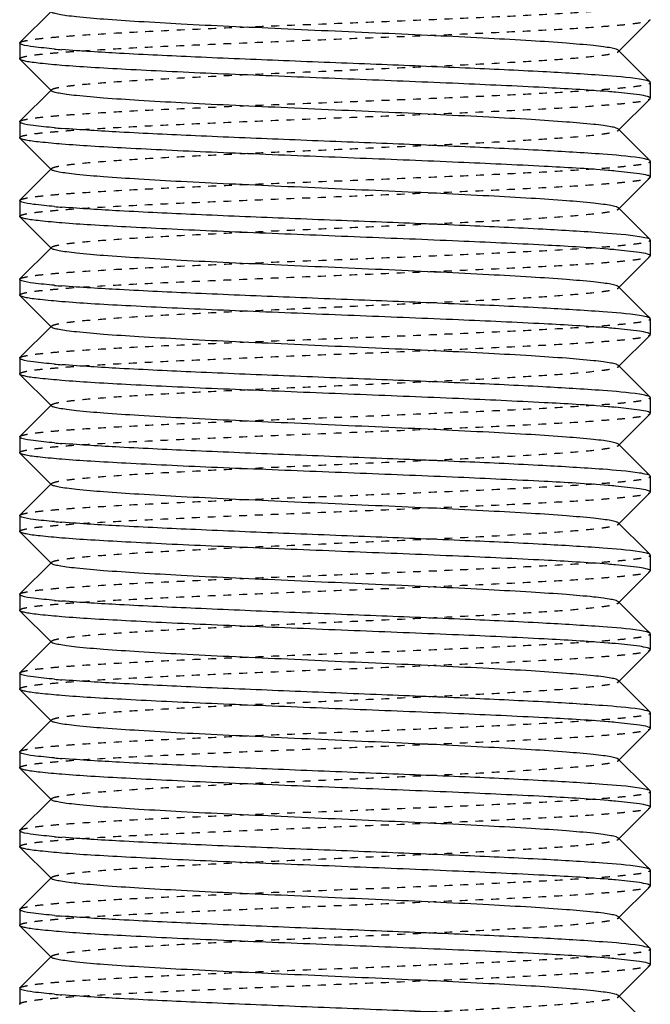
# Model space of a CAD drawing. Header units: millimetres. Extents: x -24622 to 2009, y -1603 to 2074.
# Tile 141 of 256: x 363 to 371, y 1071 to 1084. Entities that reach past the tile are written whole.
import ezdxf

# ---------------------------------------------------------------- set-up
doc = ezdxf.new("R2010")
doc.units = ezdxf.units.MM
doc.linetypes.add('HIDDEN', pattern=[0.2, 0.1, -0.1])
doc.layers.add('02___PRT_ALL_AXES', color=7, linetype='Continuous')
doc.layers.add('DEFAULT_2', color=8, linetype='HIDDEN')

msp = doc.modelspace()

# ---------------------------------------------------------------- linework, layer by layer
at = {"color": 7, "linetype": 'Continuous'}
for p, q in [((363.147, 1083.316), (363.547, 1083.716)), ((371.141, 1083.603), (370.74, 1083.202)), ((363.144, 1083.309), (363.144, 1083.109)), ((370.74, 1083.216), (371.082, 1082.874)), ((363.147, 1083.103), (363.144, 1083.109)), ((363.547, 1082.702), (363.147, 1083.103)), ((371.144, 1082.809), (371.141, 1082.816)), ((371.144, 1082.809), (371.144, 1082.609)), ((363.147, 1082.316), (363.547, 1082.716)), ((371.008, 1082.651), (370.704, 1082.685)), ((371.141, 1082.603), (370.74, 1082.202)), ((363.144, 1082.309), (363.144, 1082.109)), ((370.74, 1082.216), (371.082, 1081.874)), ((363.147, 1082.103), (363.144, 1082.109)), ((363.547, 1081.702), (363.147, 1082.103)), ((371.144, 1081.809), (371.141, 1081.816)), ((371.144, 1081.809), (371.144, 1081.609)), ((363.147, 1081.316), (363.547, 1081.716)), ((371.008, 1081.651), (370.704, 1081.685)), ((371.141, 1081.603), (370.74, 1081.202)), ((363.144, 1081.309), (363.144, 1081.109)), ((370.74, 1081.216), (371.082, 1080.874)), ((363.147, 1081.103), (363.144, 1081.109)), ((363.547, 1080.702), (363.147, 1081.103)), ((371.144, 1080.809), (371.141, 1080.816)), ((371.144, 1080.809), (371.144, 1080.609)), ((363.147, 1080.316), (363.547, 1080.716)), ((371.008, 1080.651), (370.704, 1080.685)), ((371.141, 1080.603), (370.74, 1080.202)), ((363.144, 1080.309), (363.144, 1080.109)), ((370.74, 1080.216), (371.082, 1079.874)), ((363.147, 1080.103), (363.144, 1080.109)), ((363.547, 1079.702), (363.147, 1080.103)), ((371.144, 1079.809), (371.141, 1079.816)), ((371.144, 1079.809), (371.144, 1079.609)), ((363.147, 1079.316), (363.547, 1079.716)), ((371.008, 1079.651), (370.704, 1079.685)), ((371.141, 1079.603), (370.74, 1079.202)), ((363.144, 1079.309), (363.144, 1079.109)), ((370.74, 1079.216), (371.082, 1078.874)), ((363.147, 1079.103), (363.144, 1079.109)), ((363.547, 1078.702), (363.147, 1079.103)), ((371.144, 1078.809), (371.141, 1078.816)), ((371.144, 1078.809), (371.144, 1078.609)), ((363.147, 1078.316), (363.547, 1078.716)), ((371.008, 1078.651), (370.704, 1078.685)), ((371.141, 1078.603), (370.74, 1078.202)), ((363.144, 1078.309), (363.144, 1078.109)), ((370.74, 1078.216), (371.082, 1077.874)), ((363.147, 1078.103), (363.144, 1078.109)), ((363.547, 1077.702), (363.147, 1078.103)), ((371.144, 1077.809), (371.141, 1077.816)), ((371.144, 1077.809), (371.144, 1077.609)), ((363.147, 1077.316), (363.547, 1077.716)), ((371.008, 1077.651), (370.704, 1077.685)), ((371.141, 1077.603), (370.74, 1077.202)), ((363.144, 1077.309), (363.144, 1077.109)), ((370.74, 1077.216), (371.082, 1076.874)), ((363.147, 1077.103), (363.144, 1077.109)), ((363.547, 1076.702), (363.147, 1077.103)), ((371.144, 1076.809), (371.141, 1076.816)), ((371.144, 1076.809), (371.144, 1076.609)), ((363.147, 1076.316), (363.547, 1076.716)), ((371.008, 1076.651), (370.704, 1076.685)), ((371.141, 1076.603), (370.74, 1076.202)), ((370.74, 1076.216), (371.082, 1075.874)), ((363.147, 1076.103), (363.144, 1076.109)), ((363.547, 1075.702), (363.147, 1076.103)), ((371.144, 1075.809), (371.141, 1075.816)), ((371.144, 1075.809), (371.144, 1075.609)), ((363.147, 1075.316), (363.547, 1075.716)), ((371.008, 1075.651), (370.704, 1075.685)), ((371.141, 1075.603), (370.74, 1075.202)), ((363.144, 1075.309), (363.144, 1075.109)), ((370.74, 1075.216), (371.082, 1074.874)), ((363.147, 1075.103), (363.144, 1075.109)), ((363.547, 1074.702), (363.147, 1075.103)), ((371.144, 1074.809), (371.141, 1074.816)), ((371.144, 1074.809), (371.144, 1074.609)), ((363.147, 1074.316), (363.547, 1074.716)), ((371.008, 1074.651), (370.704, 1074.685)), ((371.141, 1074.603), (370.74, 1074.202)), ((363.144, 1074.309), (363.144, 1074.109)), ((370.74, 1074.216), (371.082, 1073.874)), ((363.147, 1074.103), (363.144, 1074.109)), ((363.547, 1073.702), (363.147, 1074.103)), ((371.144, 1073.809), (371.141, 1073.816)), ((371.144, 1073.809), (371.144, 1073.609)), ((363.147, 1073.316), (363.547, 1073.716)), ((371.008, 1073.651), (370.704, 1073.685)), ((371.141, 1073.603), (370.74, 1073.202)), ((363.144, 1073.309), (363.144, 1073.109)), ((370.74, 1073.216), (371.082, 1072.874)), ((363.147, 1073.103), (363.144, 1073.109)), ((363.547, 1072.702), (363.147, 1073.103)), ((371.144, 1072.809), (371.141, 1072.816)), ((371.144, 1072.809), (371.144, 1072.609)), ((363.147, 1072.316), (363.547, 1072.716)), ((371.008, 1072.651), (370.704, 1072.685)), ((371.141, 1072.603), (370.74, 1072.202)), ((363.144, 1072.309), (363.144, 1072.109)), ((370.74, 1072.216), (371.082, 1071.874)), ((363.147, 1072.103), (363.144, 1072.109)), ((363.547, 1071.702), (363.147, 1072.103)), ((371.144, 1071.809), (371.141, 1071.816)), ((371.144, 1071.809), (371.144, 1071.609)), ((363.147, 1071.316), (363.547, 1071.716)), ((371.008, 1071.651), (370.704, 1071.685)), ((371.141, 1071.603), (370.74, 1071.202)), ((363.144, 1071.309), (363.144, 1071.109)), ((370.74, 1071.216), (371.082, 1070.874)), ((363.147, 1071.103), (363.144, 1071.109))]:
    msp.add_line(p, q, dxfattribs=at)
for centre, start, end in [((364.675, 1095.766), 265.0237, 265.4618), ((369.613, 1070.152), 85.0237, 85.4618), ((364.675, 1094.766), 265.0237, 265.4618), ((369.613, 1069.152), 85.0237, 85.4618), ((364.675, 1093.766), 265.0237, 265.4618), ((369.613, 1068.152), 85.0237, 85.4618), ((364.675, 1092.766), 265.0237, 265.4618), ((369.613, 1067.152), 85.0237, 85.4618), ((364.675, 1091.766), 265.0237, 265.4618), ((369.613, 1066.152), 85.0237, 85.4618), ((364.675, 1090.766), 265.0237, 265.4618), ((369.613, 1065.152), 85.0237, 85.4618), ((364.675, 1089.766), 265.0237, 265.4618), ((369.613, 1064.152), 85.0237, 85.4618), ((364.675, 1088.766), 265.0237, 265.4618), ((369.613, 1063.152), 85.0237, 85.4618), ((364.675, 1087.766), 265.0237, 265.4618), ((369.613, 1062.152), 85.0237, 85.4618), ((364.675, 1086.766), 265.0237, 265.4618), ((369.613, 1061.152), 85.0237, 85.4618), ((364.675, 1085.766), 265.0237, 265.4618), ((369.613, 1060.152), 85.0237, 85.4618), ((364.675, 1084.766), 265.0237, 265.4618), ((369.613, 1059.152), 85.0237, 85.4618), ((364.675, 1083.766), 265.0237, 265.4618)]:
    msp.add_arc(centre, 12.58, start, end, dxfattribs=at)
for points, start_tangent, end_tangent in [([(370.74, 1083.216), (370.709, 1083.232), (370.645, 1083.247), (370.549, 1083.262), (370.422, 1083.277), (370.081, 1083.307), (369.633, 1083.338), (369.094, 1083.368), (368.485, 1083.399), (367.827, 1083.429), (367.144, 1083.459), (366.461, 1083.49), (365.803, 1083.52), (365.194, 1083.55), (364.655, 1083.581), (364.207, 1083.611), (363.865, 1083.642), (363.739, 1083.657), (363.643, 1083.672), (363.579, 1083.687), (363.547, 1083.702)], (-0.70836, 0.705852), (-0.705527, 0.708683)), ([(363.167, 1083.292), (363.157, 1083.296), (363.144, 1083.309)], (-0.937552, 0.347846), (0, 1)), ([(363.584, 1083.234), (363.317, 1083.262), (363.171, 1083.291)], (-0.996214, 0.086932), (-0.946025, 0.324093)), ([(371.008, 1082.851), (370.541, 1082.898), (369.781, 1082.945), (368.795, 1082.992), (367.666, 1083.038), (366.492, 1083.085), (365.375, 1083.132), (364.41, 1083.179), (363.68, 1083.226)], (-0.988371, 0.152064), (-0.99685, 0.079313)), ([(370.608, 1082.693), (369.796, 1082.744), (368.711, 1082.795), (367.465, 1082.846), (366.186, 1082.898), (365.575, 1082.923), (365.005, 1082.949), (364.491, 1082.975), (364.045, 1083), (363.679, 1083.026), (363.403, 1083.052), (363.301, 1083.064), (363.224, 1083.077), (363.173, 1083.09), (363.147, 1083.103)], (-0.99685, 0.079313), (-0.709307, 0.7049)), ([(371.141, 1082.816), (371.098, 1082.833), (371.008, 1082.851)], (-0.709306, 0.704901), (-0.988371, 0.152064)), ([(370.74, 1082.216), (370.709, 1082.231), (370.645, 1082.247), (370.549, 1082.262), (370.422, 1082.277), (370.081, 1082.307), (369.632, 1082.338), (369.094, 1082.368), (368.484, 1082.399), (367.826, 1082.429), (367.144, 1082.459), (366.461, 1082.49), (365.803, 1082.52), (365.194, 1082.55), (364.655, 1082.581), (364.207, 1082.611), (363.865, 1082.642), (363.739, 1082.657), (363.643, 1082.672), (363.579, 1082.687), (363.547, 1082.702)], (-0.710043, 0.704159), (-0.705527, 0.708683)), ([(371.144, 1082.609), (371.135, 1082.62), (371.11, 1082.63), (371.008, 1082.651)], (0, 1), (-0.988371, 0.152064)), ([(363.167, 1082.292), (363.157, 1082.296), (363.144, 1082.309)], (-0.937552, 0.347846), (0, 1)), ([(363.584, 1082.234), (363.317, 1082.262), (363.171, 1082.291)], (-0.996214, 0.086932), (-0.946025, 0.324093)), ([(371.008, 1081.851), (370.541, 1081.898), (369.781, 1081.945), (368.795, 1081.992), (367.666, 1082.038), (366.492, 1082.085), (365.375, 1082.132), (364.41, 1082.179), (363.68, 1082.226)], (-0.988371, 0.152064), (-0.99685, 0.079313)), ([(370.608, 1081.693), (369.796, 1081.744), (368.711, 1081.795), (367.465, 1081.846), (366.186, 1081.898), (365.575, 1081.923), (365.005, 1081.949), (364.491, 1081.975), (364.045, 1082), (363.679, 1082.026), (363.403, 1082.052), (363.301, 1082.064), (363.224, 1082.077), (363.173, 1082.09), (363.147, 1082.103)], (-0.99685, 0.079313), (-0.709307, 0.7049)), ([(371.141, 1081.816), (371.098, 1081.833), (371.008, 1081.851)], (-0.709306, 0.704901), (-0.988371, 0.152064)), ([(370.74, 1081.216), (370.709, 1081.232), (370.645, 1081.247), (370.549, 1081.262), (370.422, 1081.277), (370.081, 1081.307), (369.633, 1081.338), (369.094, 1081.368), (368.485, 1081.399), (367.827, 1081.429), (367.144, 1081.459), (366.461, 1081.49), (365.803, 1081.52), (365.194, 1081.55), (364.655, 1081.581), (364.207, 1081.611), (363.865, 1081.642), (363.739, 1081.657), (363.643, 1081.672), (363.579, 1081.687), (363.547, 1081.702)], (-0.70836, 0.705852), (-0.705527, 0.708683)), ([(371.144, 1081.609), (371.135, 1081.62), (371.11, 1081.63), (371.008, 1081.651)], (0, 1), (-0.988371, 0.152064)), ([(363.167, 1081.292), (363.157, 1081.296), (363.144, 1081.309)], (-0.937552, 0.347846), (0, 1)), ([(363.584, 1081.234), (363.317, 1081.262), (363.171, 1081.291)], (-0.996214, 0.086932), (-0.946025, 0.324093)), ([(371.008, 1080.851), (370.541, 1080.898), (369.781, 1080.945), (368.795, 1080.992), (367.666, 1081.038), (366.492, 1081.085), (365.375, 1081.132), (364.41, 1081.179), (363.68, 1081.226)], (-0.988371, 0.152064), (-0.99685, 0.079313)), ([(370.608, 1080.693), (369.796, 1080.744), (368.711, 1080.795), (367.465, 1080.846), (366.186, 1080.898), (365.575, 1080.923), (365.005, 1080.949), (364.491, 1080.975), (364.045, 1081), (363.679, 1081.026), (363.403, 1081.052), (363.301, 1081.064), (363.224, 1081.077), (363.173, 1081.09), (363.147, 1081.103)], (-0.99685, 0.079313), (-0.709307, 0.7049)), ([(371.141, 1080.816), (371.098, 1080.833), (371.008, 1080.851)], (-0.709306, 0.704901), (-0.988371, 0.152064)), ([(370.74, 1080.216), (370.709, 1080.232), (370.645, 1080.247), (370.549, 1080.262), (370.422, 1080.277), (370.081, 1080.307), (369.633, 1080.338), (369.094, 1080.368), (368.485, 1080.399), (367.827, 1080.429), (367.144, 1080.459), (366.461, 1080.49), (365.803, 1080.52), (365.194, 1080.55), (364.655, 1080.581), (364.207, 1080.611), (363.865, 1080.642), (363.739, 1080.657), (363.643, 1080.672), (363.579, 1080.687), (363.547, 1080.702)], (-0.70836, 0.705852), (-0.705527, 0.708683)), ([(371.144, 1080.609), (371.135, 1080.62), (371.11, 1080.63), (371.008, 1080.651)], (0, 1), (-0.988371, 0.152064)), ([(363.167, 1080.292), (363.157, 1080.296), (363.144, 1080.309)], (-0.937552, 0.347846), (0, 1)), ([(363.584, 1080.234), (363.317, 1080.262), (363.171, 1080.291)], (-0.996214, 0.086932), (-0.946025, 0.324093)), ([(371.008, 1079.851), (370.541, 1079.898), (369.781, 1079.945), (368.795, 1079.992), (367.666, 1080.038), (366.492, 1080.085), (365.375, 1080.132), (364.41, 1080.179), (363.68, 1080.226)], (-0.988371, 0.152064), (-0.99685, 0.079313)), ([(370.608, 1079.693), (369.796, 1079.744), (368.711, 1079.795), (367.465, 1079.846), (366.186, 1079.898), (365.575, 1079.923), (365.005, 1079.949), (364.491, 1079.975), (364.045, 1080), (363.679, 1080.026), (363.403, 1080.052), (363.301, 1080.064), (363.224, 1080.077), (363.173, 1080.09), (363.147, 1080.103)], (-0.99685, 0.079313), (-0.709307, 0.7049)), ([(371.141, 1079.816), (371.098, 1079.833), (371.008, 1079.851)], (-0.709306, 0.704901), (-0.988371, 0.152064)), ([(370.74, 1079.216), (370.709, 1079.232), (370.645, 1079.247), (370.549, 1079.262), (370.422, 1079.277), (370.081, 1079.307), (369.633, 1079.338), (369.094, 1079.368), (368.485, 1079.399), (367.827, 1079.429), (367.144, 1079.459), (366.461, 1079.49), (365.803, 1079.52), (365.194, 1079.55), (364.655, 1079.581), (364.207, 1079.611), (363.865, 1079.642), (363.739, 1079.657), (363.643, 1079.672), (363.579, 1079.687), (363.547, 1079.702)], (-0.70836, 0.705852), (-0.705527, 0.708683)), ([(371.144, 1079.609), (371.135, 1079.62), (371.11, 1079.63), (371.008, 1079.651)], (0, 1), (-0.988371, 0.152064)), ([(363.167, 1079.292), (363.157, 1079.296), (363.144, 1079.309)], (-0.937552, 0.347846), (0, 1)), ([(363.584, 1079.234), (363.317, 1079.262), (363.171, 1079.291)], (-0.996214, 0.086932), (-0.946025, 0.324093)), ([(371.008, 1078.851), (370.541, 1078.898), (369.781, 1078.945), (368.795, 1078.992), (367.666, 1079.038), (366.492, 1079.085), (365.375, 1079.132), (364.41, 1079.179), (363.68, 1079.226)], (-0.988371, 0.152064), (-0.99685, 0.079313)), ([(370.608, 1078.693), (369.796, 1078.744), (368.711, 1078.795), (367.465, 1078.846), (366.186, 1078.898), (365.575, 1078.923), (365.005, 1078.949), (364.491, 1078.975), (364.045, 1079), (363.679, 1079.026), (363.403, 1079.052), (363.301, 1079.064), (363.224, 1079.077), (363.173, 1079.09), (363.147, 1079.103)], (-0.99685, 0.079313), (-0.709307, 0.7049)), ([(371.141, 1078.816), (371.098, 1078.833), (371.008, 1078.851)], (-0.709306, 0.704901), (-0.988371, 0.152064)), ([(370.74, 1078.216), (370.709, 1078.231), (370.645, 1078.247), (370.549, 1078.262), (370.422, 1078.277), (370.081, 1078.307), (369.632, 1078.338), (369.094, 1078.368), (368.484, 1078.399), (367.826, 1078.429), (367.144, 1078.459), (366.461, 1078.49), (365.803, 1078.52), (365.194, 1078.55), (364.655, 1078.581), (364.207, 1078.611), (363.865, 1078.642), (363.739, 1078.657), (363.643, 1078.672), (363.579, 1078.687), (363.547, 1078.702)], (-0.710043, 0.704159), (-0.705527, 0.708683)), ([(371.144, 1078.609), (371.135, 1078.62), (371.11, 1078.63), (371.008, 1078.651)], (0, 1), (-0.988371, 0.152064)), ([(363.167, 1078.292), (363.157, 1078.296), (363.144, 1078.309)], (-0.937552, 0.347846), (0, 1)), ([(363.584, 1078.234), (363.317, 1078.262), (363.171, 1078.291)], (-0.996214, 0.086932), (-0.946025, 0.324093)), ([(371.008, 1077.851), (370.541, 1077.898), (369.781, 1077.945), (368.795, 1077.992), (367.666, 1078.038), (366.492, 1078.085), (365.375, 1078.132), (364.41, 1078.179), (363.68, 1078.226)], (-0.988371, 0.152064), (-0.99685, 0.079313)), ([(370.608, 1077.693), (369.796, 1077.744), (368.711, 1077.795), (367.465, 1077.846), (366.186, 1077.898), (365.575, 1077.923), (365.005, 1077.949), (364.491, 1077.975), (364.045, 1078), (363.679, 1078.026), (363.403, 1078.052), (363.301, 1078.064), (363.224, 1078.077), (363.173, 1078.09), (363.147, 1078.103)], (-0.99685, 0.079313), (-0.709307, 0.7049)), ([(371.141, 1077.816), (371.098, 1077.833), (371.008, 1077.851)], (-0.709306, 0.704901), (-0.988371, 0.152064)), ([(370.74, 1077.216), (370.709, 1077.232), (370.645, 1077.247), (370.549, 1077.262), (370.422, 1077.277), (370.081, 1077.307), (369.633, 1077.338), (369.094, 1077.368), (368.485, 1077.399), (367.827, 1077.429), (367.144, 1077.459), (366.461, 1077.49), (365.803, 1077.52), (365.194, 1077.55), (364.655, 1077.581), (364.207, 1077.611), (363.865, 1077.642), (363.739, 1077.657), (363.643, 1077.672), (363.579, 1077.687), (363.547, 1077.702)], (-0.70836, 0.705852), (-0.705527, 0.708683)), ([(371.144, 1077.609), (371.135, 1077.62), (371.11, 1077.63), (371.008, 1077.651)], (0, 1), (-0.988371, 0.152064)), ([(363.167, 1077.292), (363.157, 1077.296), (363.144, 1077.309)], (-0.937552, 0.347846), (0, 1)), ([(363.584, 1077.234), (363.317, 1077.262), (363.171, 1077.291)], (-0.996214, 0.086932), (-0.946025, 0.324093)), ([(371.008, 1076.851), (370.541, 1076.898), (369.781, 1076.945), (368.795, 1076.992), (367.666, 1077.038), (366.492, 1077.085), (365.375, 1077.132), (364.41, 1077.179), (363.68, 1077.226)], (-0.988371, 0.152064), (-0.99685, 0.079313)), ([(370.608, 1076.693), (369.796, 1076.744), (368.711, 1076.795), (367.465, 1076.846), (366.186, 1076.898), (365.575, 1076.923), (365.005, 1076.949), (364.491, 1076.975), (364.045, 1077), (363.679, 1077.026), (363.403, 1077.052), (363.301, 1077.064), (363.224, 1077.077), (363.173, 1077.09), (363.147, 1077.103)], (-0.99685, 0.079313), (-0.709307, 0.7049)), ([(371.141, 1076.816), (371.098, 1076.833), (371.008, 1076.851)], (-0.709306, 0.704901), (-0.988371, 0.152064)), ([(370.74, 1076.216), (370.709, 1076.232), (370.645, 1076.247), (370.549, 1076.262), (370.422, 1076.277), (370.081, 1076.307), (369.633, 1076.338), (369.094, 1076.368), (368.485, 1076.399), (367.827, 1076.429), (367.144, 1076.459), (366.461, 1076.49), (365.803, 1076.52), (365.194, 1076.55), (364.655, 1076.581), (364.207, 1076.611), (363.865, 1076.642), (363.739, 1076.657), (363.643, 1076.672), (363.579, 1076.687), (363.547, 1076.702)], (-0.70836, 0.705852), (-0.705527, 0.708683)), ([(371.144, 1076.609), (371.135, 1076.62), (371.11, 1076.63), (371.008, 1076.651)], (0, 1), (-0.988371, 0.152064)), ([(363.167, 1076.292), (363.157, 1076.296), (363.144, 1076.309)], (-0.937552, 0.347846), (0, 1)), ([(363.584, 1076.234), (363.317, 1076.262), (363.171, 1076.291)], (-0.996214, 0.086932), (-0.946025, 0.324093)), ([(371.008, 1075.851), (370.541, 1075.898), (369.781, 1075.945), (368.795, 1075.992), (367.666, 1076.038), (366.492, 1076.085), (365.375, 1076.132), (364.41, 1076.179), (363.68, 1076.226)], (-0.988371, 0.152064), (-0.99685, 0.079313)), ([(370.608, 1075.693), (369.796, 1075.744), (368.711, 1075.795), (367.465, 1075.846), (366.186, 1075.898), (365.575, 1075.923), (365.005, 1075.949), (364.491, 1075.975), (364.045, 1076), (363.679, 1076.026), (363.403, 1076.052), (363.301, 1076.064), (363.224, 1076.077), (363.173, 1076.09), (363.147, 1076.103)], (-0.99685, 0.079313), (-0.709307, 0.7049)), ([(371.141, 1075.816), (371.098, 1075.833), (371.008, 1075.851)], (-0.709306, 0.704901), (-0.988371, 0.152064)), ([(370.74, 1075.216), (370.709, 1075.232), (370.645, 1075.247), (370.549, 1075.262), (370.422, 1075.277), (370.081, 1075.307), (369.633, 1075.338), (369.094, 1075.368), (368.485, 1075.399), (367.827, 1075.429), (367.144, 1075.459), (366.461, 1075.49), (365.803, 1075.52), (365.194, 1075.55), (364.655, 1075.581), (364.207, 1075.611), (363.865, 1075.642), (363.739, 1075.657), (363.643, 1075.672), (363.579, 1075.687), (363.547, 1075.702)], (-0.70836, 0.705852), (-0.705527, 0.708683)), ([(371.144, 1075.609), (371.135, 1075.62), (371.11, 1075.63), (371.008, 1075.651)], (0, 1), (-0.988371, 0.152064)), ([(363.167, 1075.292), (363.157, 1075.296), (363.144, 1075.309)], (-0.937552, 0.347846), (0, 1)), ([(363.584, 1075.234), (363.317, 1075.262), (363.171, 1075.291)], (-0.996214, 0.086932), (-0.946025, 0.324093)), ([(371.008, 1074.851), (370.541, 1074.898), (369.781, 1074.945), (368.795, 1074.992), (367.666, 1075.038), (366.492, 1075.085), (365.375, 1075.132), (364.41, 1075.179), (363.68, 1075.226)], (-0.988371, 0.152064), (-0.99685, 0.079313)), ([(370.608, 1074.693), (369.796, 1074.744), (368.711, 1074.795), (367.465, 1074.846), (366.186, 1074.898), (365.575, 1074.923), (365.005, 1074.949), (364.491, 1074.975), (364.045, 1075), (363.679, 1075.026), (363.403, 1075.052), (363.301, 1075.064), (363.224, 1075.077), (363.173, 1075.09), (363.147, 1075.103)], (-0.99685, 0.079313), (-0.709307, 0.7049)), ([(371.141, 1074.816), (371.098, 1074.833), (371.008, 1074.851)], (-0.709306, 0.704901), (-0.988371, 0.152064)), ([(370.74, 1074.216), (370.709, 1074.231), (370.645, 1074.247), (370.549, 1074.262), (370.422, 1074.277), (370.081, 1074.307), (369.632, 1074.338), (369.094, 1074.368), (368.484, 1074.399), (367.826, 1074.429), (367.144, 1074.459), (366.461, 1074.49), (365.803, 1074.52), (365.194, 1074.55), (364.655, 1074.581), (364.207, 1074.611), (363.865, 1074.642), (363.739, 1074.657), (363.643, 1074.672), (363.579, 1074.687), (363.547, 1074.702)], (-0.710043, 0.704159), (-0.705527, 0.708683)), ([(371.144, 1074.609), (371.135, 1074.62), (371.11, 1074.63), (371.008, 1074.651)], (0, 1), (-0.988371, 0.152064)), ([(363.167, 1074.292), (363.157, 1074.296), (363.144, 1074.309)], (-0.937552, 0.347846), (0, 1)), ([(363.584, 1074.234), (363.317, 1074.262), (363.171, 1074.291)], (-0.996214, 0.086932), (-0.946025, 0.324093)), ([(371.008, 1073.851), (370.541, 1073.898), (369.781, 1073.945), (368.795, 1073.992), (367.666, 1074.038), (366.492, 1074.085), (365.375, 1074.132), (364.41, 1074.179), (363.68, 1074.226)], (-0.988371, 0.152064), (-0.99685, 0.079313)), ([(370.608, 1073.693), (369.796, 1073.744), (368.711, 1073.795), (367.465, 1073.846), (366.186, 1073.898), (365.575, 1073.923), (365.005, 1073.949), (364.491, 1073.975), (364.045, 1074), (363.679, 1074.026), (363.403, 1074.052), (363.301, 1074.064), (363.224, 1074.077), (363.173, 1074.09), (363.147, 1074.103)], (-0.99685, 0.079313), (-0.709307, 0.7049)), ([(371.141, 1073.816), (371.098, 1073.833), (371.008, 1073.851)], (-0.709306, 0.704901), (-0.988371, 0.152064)), ([(370.74, 1073.216), (370.709, 1073.232), (370.645, 1073.247), (370.549, 1073.262), (370.422, 1073.277), (370.081, 1073.307), (369.633, 1073.338), (369.094, 1073.368), (368.485, 1073.399), (367.827, 1073.429), (367.144, 1073.459), (366.461, 1073.49), (365.803, 1073.52), (365.194, 1073.55), (364.655, 1073.581), (364.207, 1073.611), (363.865, 1073.642), (363.739, 1073.657), (363.643, 1073.672), (363.579, 1073.687), (363.547, 1073.702)], (-0.70836, 0.705852), (-0.705527, 0.708683)), ([(371.144, 1073.609), (371.135, 1073.62), (371.11, 1073.63), (371.008, 1073.651)], (0, 1), (-0.988371, 0.152064)), ([(363.167, 1073.292), (363.157, 1073.296), (363.144, 1073.309)], (-0.937552, 0.347846), (0, 1)), ([(363.584, 1073.234), (363.317, 1073.262), (363.171, 1073.291)], (-0.996214, 0.086932), (-0.946025, 0.324093)), ([(371.008, 1072.851), (370.541, 1072.898), (369.781, 1072.945), (368.795, 1072.992), (367.666, 1073.038), (366.492, 1073.085), (365.375, 1073.132), (364.41, 1073.179), (363.68, 1073.226)], (-0.988371, 0.152064), (-0.99685, 0.079313)), ([(370.608, 1072.693), (369.796, 1072.744), (368.711, 1072.795), (367.465, 1072.846), (366.186, 1072.898), (365.575, 1072.923), (365.005, 1072.949), (364.491, 1072.975), (364.045, 1073), (363.679, 1073.026), (363.403, 1073.052), (363.301, 1073.064), (363.224, 1073.077), (363.173, 1073.09), (363.147, 1073.103)], (-0.99685, 0.079313), (-0.709307, 0.7049)), ([(371.141, 1072.816), (371.098, 1072.833), (371.008, 1072.851)], (-0.709306, 0.704901), (-0.988371, 0.152064)), ([(370.74, 1072.216), (370.709, 1072.232), (370.645, 1072.247), (370.549, 1072.262), (370.422, 1072.277), (370.081, 1072.307), (369.633, 1072.338), (369.094, 1072.368), (368.485, 1072.399), (367.827, 1072.429), (367.144, 1072.459), (366.461, 1072.49), (365.803, 1072.52), (365.194, 1072.55), (364.655, 1072.581), (364.207, 1072.611), (363.865, 1072.642), (363.739, 1072.657), (363.643, 1072.672), (363.579, 1072.687), (363.547, 1072.702)], (-0.70836, 0.705852), (-0.705527, 0.708683)), ([(371.144, 1072.609), (371.135, 1072.62), (371.11, 1072.63), (371.008, 1072.651)], (0, 1), (-0.988371, 0.152064)), ([(363.167, 1072.292), (363.157, 1072.296), (363.144, 1072.309)], (-0.937552, 0.347846), (0, 1)), ([(363.584, 1072.234), (363.317, 1072.262), (363.171, 1072.291)], (-0.996214, 0.086932), (-0.946025, 0.324093)), ([(371.008, 1071.851), (370.541, 1071.898), (369.781, 1071.945), (368.795, 1071.992), (367.666, 1072.038), (366.492, 1072.085), (365.375, 1072.132), (364.41, 1072.179), (363.68, 1072.226)], (-0.988371, 0.152064), (-0.99685, 0.079313)), ([(370.608, 1071.693), (369.796, 1071.744), (368.711, 1071.795), (367.465, 1071.846), (366.186, 1071.898), (365.575, 1071.923), (365.005, 1071.949), (364.491, 1071.975), (364.045, 1072), (363.679, 1072.026), (363.403, 1072.052), (363.301, 1072.064), (363.224, 1072.077), (363.173, 1072.09), (363.147, 1072.103)], (-0.99685, 0.079313), (-0.709307, 0.7049)), ([(371.141, 1071.816), (371.098, 1071.833), (371.008, 1071.851)], (-0.709306, 0.704901), (-0.988371, 0.152064)), ([(370.74, 1071.216), (370.709, 1071.232), (370.645, 1071.247), (370.549, 1071.262), (370.422, 1071.277), (370.081, 1071.307), (369.633, 1071.338), (369.094, 1071.368), (368.485, 1071.399), (367.827, 1071.429), (367.144, 1071.459), (366.461, 1071.49), (365.803, 1071.52), (365.194, 1071.55), (364.655, 1071.581), (364.207, 1071.611), (363.865, 1071.642), (363.739, 1071.657), (363.643, 1071.672), (363.579, 1071.687), (363.547, 1071.702)], (-0.70836, 0.705852), (-0.705527, 0.708683)), ([(371.144, 1071.609), (371.135, 1071.62), (371.11, 1071.63), (371.008, 1071.651)], (0, 1), (-0.988371, 0.152064)), ([(363.167, 1071.292), (363.157, 1071.296), (363.144, 1071.309)], (-0.937552, 0.347846), (0, 1)), ([(363.584, 1071.234), (363.317, 1071.262), (363.171, 1071.291)], (-0.996214, 0.086932), (-0.946025, 0.324093)), ([(371.008, 1070.851), (370.541, 1070.898), (369.781, 1070.945), (368.795, 1070.992), (367.666, 1071.038), (366.492, 1071.085), (365.375, 1071.132), (364.41, 1071.179), (363.68, 1071.226)], (-0.988371, 0.152064), (-0.99685, 0.079313))]:
    msp.add_spline(points, degree=3, dxfattribs=dict(at, start_tangent=start_tangent, end_tangent=end_tangent))
at = {"layer": '02___PRT_ALL_AXES', "color": 7, "linetype": 'Continuous'}
for p, q in [((363.144, 1083.309), (363.144, 1083.109)), ((371.144, 1082.809), (371.144, 1082.609)), ((363.144, 1082.309), (363.144, 1082.109)), ((371.144, 1081.809), (371.144, 1081.609)), ((363.144, 1081.309), (363.144, 1081.109)), ((371.144, 1080.809), (371.144, 1080.609)), ((363.144, 1080.309), (363.144, 1080.109)), ((371.144, 1079.809), (371.144, 1079.609)), ((363.144, 1079.309), (363.144, 1079.109)), ((371.144, 1078.809), (371.144, 1078.609)), ((363.144, 1078.309), (363.144, 1078.109)), ((371.144, 1077.809), (371.144, 1077.609)), ((363.144, 1077.309), (363.144, 1077.109)), ((371.144, 1076.809), (371.144, 1076.609)), ((363.144, 1076.309), (363.144, 1076.109)), ((371.144, 1075.809), (371.144, 1075.609)), ((363.144, 1075.309), (363.144, 1075.109)), ((371.144, 1074.809), (371.144, 1074.609)), ((363.144, 1074.309), (363.144, 1074.109)), ((371.144, 1073.809), (371.144, 1073.609)), ((363.144, 1073.309), (363.144, 1073.109)), ((371.144, 1072.809), (371.144, 1072.609)), ((363.144, 1072.309), (363.144, 1072.109)), ((371.144, 1071.809), (371.144, 1071.609)), ((363.144, 1071.309), (363.144, 1071.109))]:
    msp.add_line(p, q, dxfattribs=at)
at = {"layer": 'DEFAULT_2', "color": 8, "linetype": 'HIDDEN'}
for p, q in [((371.141, 1083.603), (371.144, 1083.609)), ((363.144, 1083.309), (363.147, 1083.316)), ((371.082, 1082.874), (371.141, 1082.816)), ((363.547, 1082.702), (363.547, 1082.716)), ((371.141, 1082.603), (371.144, 1082.609)), ((363.144, 1082.309), (363.147, 1082.316)), ((370.744, 1082.209), (370.74, 1082.216)), ((370.74, 1082.202), (370.744, 1082.209)), ((371.082, 1081.874), (371.141, 1081.816)), ((363.547, 1081.702), (363.547, 1081.716)), ((371.141, 1081.603), (371.144, 1081.609)), ((363.144, 1081.309), (363.147, 1081.316)), ((371.082, 1080.874), (371.141, 1080.816)), ((363.547, 1080.702), (363.547, 1080.716)), ((371.141, 1080.603), (371.144, 1080.609)), ((363.144, 1080.309), (363.147, 1080.316)), ((371.082, 1079.874), (371.141, 1079.816)), ((363.547, 1079.702), (363.547, 1079.716)), ((371.141, 1079.603), (371.144, 1079.609)), ((363.144, 1079.309), (363.147, 1079.316)), ((371.082, 1078.874), (371.141, 1078.816)), ((363.547, 1078.702), (363.547, 1078.716)), ((371.141, 1078.603), (371.144, 1078.609)), ((363.144, 1078.309), (363.147, 1078.316)), ((370.744, 1078.209), (370.74, 1078.216)), ((370.74, 1078.202), (370.744, 1078.209)), ((371.082, 1077.874), (371.141, 1077.816)), ((363.547, 1077.702), (363.547, 1077.716)), ((371.141, 1077.603), (371.144, 1077.609)), ((363.144, 1077.309), (363.147, 1077.316)), ((371.082, 1076.874), (371.141, 1076.816)), ((363.547, 1076.702), (363.547, 1076.716)), ((371.141, 1076.603), (371.144, 1076.609)), ((363.144, 1076.309), (363.147, 1076.316)), ((371.082, 1075.874), (371.141, 1075.816)), ((363.547, 1075.702), (363.547, 1075.716)), ((371.141, 1075.603), (371.144, 1075.609)), ((363.144, 1075.309), (363.147, 1075.316)), ((371.082, 1074.874), (371.141, 1074.816)), ((363.547, 1074.702), (363.547, 1074.716)), ((371.141, 1074.603), (371.144, 1074.609)), ((363.144, 1074.309), (363.147, 1074.316)), ((370.744, 1074.209), (370.74, 1074.216)), ((370.74, 1074.202), (370.744, 1074.209)), ((371.082, 1073.874), (371.141, 1073.816)), ((363.547, 1073.702), (363.547, 1073.716)), ((371.141, 1073.603), (371.144, 1073.609)), ((363.144, 1073.309), (363.147, 1073.316)), ((371.082, 1072.874), (371.141, 1072.816)), ((363.547, 1072.702), (363.547, 1072.716)), ((371.141, 1072.603), (371.144, 1072.609)), ((363.144, 1072.309), (363.147, 1072.316)), ((371.082, 1071.874), (371.141, 1071.816)), ((363.547, 1071.702), (363.547, 1071.716)), ((371.141, 1071.603), (371.144, 1071.609)), ((363.144, 1071.309), (363.147, 1071.316))]:
    msp.add_line(p, q, dxfattribs=at)
for points, start_tangent, end_tangent in [([(363.147, 1083.316), (363.181, 1083.331), (363.253, 1083.346), (363.361, 1083.362), (363.504, 1083.377), (363.682, 1083.393), (363.892, 1083.408), (364.401, 1083.439), (365.014, 1083.47), (365.706, 1083.501), (366.452, 1083.532), (367.224, 1083.562), (367.993, 1083.593), (368.73, 1083.624), (369.407, 1083.655), (370, 1083.686), (370.486, 1083.717), (370.683, 1083.732), (370.847, 1083.748), (370.976, 1083.763), (371.069, 1083.778), (371.125, 1083.794), (371.144, 1083.809)], (0.709306, 0.704901), (0, 1)), ([(363.144, 1083.109), (363.163, 1083.125), (363.219, 1083.14), (363.312, 1083.156), (363.441, 1083.171), (363.605, 1083.186), (363.801, 1083.202), (364.287, 1083.233), (364.88, 1083.264), (365.558, 1083.294), (366.295, 1083.325), (367.064, 1083.356), (367.836, 1083.387), (368.582, 1083.418), (369.274, 1083.449), (369.887, 1083.48), (370.396, 1083.51), (370.606, 1083.526), (370.784, 1083.541), (370.927, 1083.557), (371.035, 1083.572), (371.106, 1083.588), (371.141, 1083.603)], (0, 1), (0.709307, 0.7049)), ([(363.547, 1082.716), (363.579, 1082.732), (363.643, 1082.747), (363.739, 1082.762), (363.865, 1082.777), (364.207, 1082.807), (364.655, 1082.838), (365.194, 1082.868), (365.803, 1082.899), (366.461, 1082.929), (367.144, 1082.959), (367.827, 1082.99), (368.485, 1083.02), (369.094, 1083.05), (369.633, 1083.081), (370.081, 1083.111), (370.422, 1083.142), (370.549, 1083.157), (370.645, 1083.172), (370.709, 1083.187), (370.74, 1083.202)], (0.705524, 0.708686), (0.708363, 0.705849)), ([(370.74, 1083.202), (370.744, 1083.209), (370.74, 1083.216)], (0.708363, 0.705849), (-0.70836, 0.705852)), ([(363.147, 1082.316), (363.181, 1082.331), (363.253, 1082.346), (363.361, 1082.362), (363.504, 1082.377), (363.682, 1082.393), (363.892, 1082.408), (364.401, 1082.439), (365.014, 1082.47), (365.706, 1082.501), (366.452, 1082.532), (367.224, 1082.562), (367.993, 1082.593), (368.73, 1082.624), (369.407, 1082.655), (370, 1082.686), (370.486, 1082.717), (370.683, 1082.732), (370.847, 1082.748), (370.976, 1082.763), (371.069, 1082.778), (371.125, 1082.794), (371.144, 1082.809)], (0.709306, 0.704901), (0, 1)), ([(363.144, 1082.109), (363.163, 1082.125), (363.219, 1082.14), (363.312, 1082.156), (363.441, 1082.171), (363.605, 1082.186), (363.801, 1082.202), (364.287, 1082.233), (364.88, 1082.264), (365.558, 1082.294), (366.295, 1082.325), (367.064, 1082.356), (367.836, 1082.387), (368.582, 1082.418), (369.274, 1082.449), (369.887, 1082.48), (370.396, 1082.51), (370.606, 1082.526), (370.784, 1082.541), (370.927, 1082.557), (371.035, 1082.572), (371.106, 1082.588), (371.141, 1082.603)], (0, 1), (0.709307, 0.7049)), ([(363.547, 1081.716), (363.579, 1081.732), (363.643, 1081.747), (363.739, 1081.762), (363.865, 1081.777), (364.207, 1081.807), (364.655, 1081.838), (365.194, 1081.868), (365.803, 1081.899), (366.461, 1081.929), (367.144, 1081.959), (367.826, 1081.99), (368.484, 1082.02), (369.094, 1082.05), (369.632, 1082.081), (370.081, 1082.111), (370.422, 1082.141), (370.549, 1082.157), (370.645, 1082.172), (370.709, 1082.187), (370.74, 1082.202)], (0.705524, 0.708686), (0.710046, 0.704156)), ([(363.147, 1081.316), (363.181, 1081.331), (363.253, 1081.346), (363.361, 1081.362), (363.504, 1081.377), (363.682, 1081.393), (363.892, 1081.408), (364.401, 1081.439), (365.014, 1081.47), (365.706, 1081.501), (366.452, 1081.532), (367.224, 1081.562), (367.993, 1081.593), (368.73, 1081.624), (369.407, 1081.655), (370, 1081.686), (370.486, 1081.717), (370.683, 1081.732), (370.847, 1081.748), (370.976, 1081.763), (371.069, 1081.778), (371.125, 1081.794), (371.144, 1081.809)], (0.709306, 0.704901), (0, 1)), ([(363.144, 1081.109), (363.163, 1081.125), (363.219, 1081.14), (363.312, 1081.156), (363.441, 1081.171), (363.605, 1081.186), (363.801, 1081.202), (364.287, 1081.233), (364.88, 1081.264), (365.558, 1081.294), (366.295, 1081.325), (367.064, 1081.356), (367.836, 1081.387), (368.582, 1081.418), (369.274, 1081.449), (369.887, 1081.48), (370.396, 1081.51), (370.606, 1081.526), (370.784, 1081.541), (370.927, 1081.557), (371.035, 1081.572), (371.106, 1081.588), (371.141, 1081.603)], (0, 1), (0.709307, 0.7049)), ([(363.547, 1080.716), (363.579, 1080.732), (363.643, 1080.747), (363.739, 1080.762), (363.865, 1080.777), (364.207, 1080.807), (364.655, 1080.838), (365.194, 1080.868), (365.803, 1080.899), (366.461, 1080.929), (367.144, 1080.959), (367.827, 1080.99), (368.485, 1081.02), (369.094, 1081.05), (369.633, 1081.081), (370.081, 1081.111), (370.422, 1081.142), (370.549, 1081.157), (370.645, 1081.172), (370.709, 1081.187), (370.74, 1081.202)], (0.705524, 0.708686), (0.708363, 0.705849)), ([(370.74, 1081.202), (370.744, 1081.209), (370.74, 1081.216)], (0.708363, 0.705849), (-0.70836, 0.705852)), ([(363.147, 1080.316), (363.181, 1080.331), (363.253, 1080.346), (363.361, 1080.362), (363.504, 1080.377), (363.682, 1080.393), (363.892, 1080.408), (364.401, 1080.439), (365.014, 1080.47), (365.706, 1080.501), (366.452, 1080.532), (367.224, 1080.562), (367.993, 1080.593), (368.73, 1080.624), (369.407, 1080.655), (370, 1080.686), (370.486, 1080.717), (370.683, 1080.732), (370.847, 1080.748), (370.976, 1080.763), (371.069, 1080.778), (371.125, 1080.794), (371.144, 1080.809)], (0.709306, 0.704901), (0, 1)), ([(363.144, 1080.109), (363.163, 1080.125), (363.219, 1080.14), (363.312, 1080.156), (363.441, 1080.171), (363.605, 1080.186), (363.801, 1080.202), (364.287, 1080.233), (364.88, 1080.264), (365.558, 1080.294), (366.295, 1080.325), (367.064, 1080.356), (367.836, 1080.387), (368.582, 1080.418), (369.274, 1080.449), (369.887, 1080.48), (370.396, 1080.51), (370.606, 1080.526), (370.784, 1080.541), (370.927, 1080.557), (371.035, 1080.572), (371.106, 1080.588), (371.141, 1080.603)], (0, 1), (0.709307, 0.7049)), ([(363.547, 1079.716), (363.579, 1079.732), (363.643, 1079.747), (363.739, 1079.762), (363.865, 1079.777), (364.207, 1079.807), (364.655, 1079.838), (365.194, 1079.868), (365.803, 1079.899), (366.461, 1079.929), (367.144, 1079.959), (367.827, 1079.99), (368.485, 1080.02), (369.094, 1080.05), (369.633, 1080.081), (370.081, 1080.111), (370.422, 1080.142), (370.549, 1080.157), (370.645, 1080.172), (370.709, 1080.187), (370.74, 1080.202)], (0.705524, 0.708686), (0.708363, 0.705849)), ([(370.74, 1080.202), (370.744, 1080.209), (370.74, 1080.216)], (0.708363, 0.705849), (-0.70836, 0.705852)), ([(363.147, 1079.316), (363.181, 1079.331), (363.253, 1079.346), (363.361, 1079.362), (363.504, 1079.377), (363.682, 1079.393), (363.892, 1079.408), (364.401, 1079.439), (365.014, 1079.47), (365.706, 1079.501), (366.452, 1079.532), (367.224, 1079.562), (367.993, 1079.593), (368.73, 1079.624), (369.407, 1079.655), (370, 1079.686), (370.486, 1079.717), (370.683, 1079.732), (370.847, 1079.748), (370.976, 1079.763), (371.069, 1079.778), (371.125, 1079.794), (371.144, 1079.809)], (0.709306, 0.704901), (0, 1)), ([(363.144, 1079.109), (363.163, 1079.125), (363.219, 1079.14), (363.312, 1079.156), (363.441, 1079.171), (363.605, 1079.186), (363.801, 1079.202), (364.287, 1079.233), (364.88, 1079.264), (365.558, 1079.294), (366.295, 1079.325), (367.064, 1079.356), (367.836, 1079.387), (368.582, 1079.418), (369.274, 1079.449), (369.887, 1079.48), (370.396, 1079.51), (370.606, 1079.526), (370.784, 1079.541), (370.927, 1079.557), (371.035, 1079.572), (371.106, 1079.588), (371.141, 1079.603)], (0, 1), (0.709307, 0.7049)), ([(363.547, 1078.716), (363.579, 1078.732), (363.643, 1078.747), (363.739, 1078.762), (363.865, 1078.777), (364.207, 1078.807), (364.655, 1078.838), (365.194, 1078.868), (365.803, 1078.899), (366.461, 1078.929), (367.144, 1078.959), (367.827, 1078.99), (368.485, 1079.02), (369.094, 1079.05), (369.633, 1079.081), (370.081, 1079.111), (370.422, 1079.142), (370.549, 1079.157), (370.645, 1079.172), (370.709, 1079.187), (370.74, 1079.202)], (0.705524, 0.708686), (0.708363, 0.705849)), ([(370.74, 1079.202), (370.744, 1079.209), (370.74, 1079.216)], (0.708363, 0.705849), (-0.70836, 0.705852)), ([(363.147, 1078.316), (363.181, 1078.331), (363.253, 1078.346), (363.361, 1078.362), (363.504, 1078.377), (363.682, 1078.393), (363.892, 1078.408), (364.401, 1078.439), (365.014, 1078.47), (365.706, 1078.501), (366.452, 1078.532), (367.224, 1078.562), (367.993, 1078.593), (368.73, 1078.624), (369.407, 1078.655), (370, 1078.686), (370.486, 1078.717), (370.683, 1078.732), (370.847, 1078.748), (370.976, 1078.763), (371.069, 1078.778), (371.125, 1078.794), (371.144, 1078.809)], (0.709306, 0.704901), (0, 1)), ([(363.144, 1078.109), (363.163, 1078.125), (363.219, 1078.14), (363.312, 1078.156), (363.441, 1078.171), (363.605, 1078.186), (363.801, 1078.202), (364.287, 1078.233), (364.88, 1078.264), (365.558, 1078.294), (366.295, 1078.325), (367.064, 1078.356), (367.836, 1078.387), (368.582, 1078.418), (369.274, 1078.449), (369.887, 1078.48), (370.396, 1078.51), (370.606, 1078.526), (370.784, 1078.541), (370.927, 1078.557), (371.035, 1078.572), (371.106, 1078.588), (371.141, 1078.603)], (0, 1), (0.709307, 0.7049)), ([(363.547, 1077.716), (363.579, 1077.732), (363.643, 1077.747), (363.739, 1077.762), (363.865, 1077.777), (364.207, 1077.807), (364.655, 1077.838), (365.194, 1077.868), (365.803, 1077.899), (366.461, 1077.929), (367.144, 1077.959), (367.826, 1077.99), (368.484, 1078.02), (369.094, 1078.05), (369.632, 1078.081), (370.081, 1078.111), (370.422, 1078.141), (370.549, 1078.157), (370.645, 1078.172), (370.709, 1078.187), (370.74, 1078.202)], (0.705524, 0.708686), (0.710046, 0.704156)), ([(363.147, 1077.316), (363.181, 1077.331), (363.253, 1077.346), (363.361, 1077.362), (363.504, 1077.377), (363.682, 1077.393), (363.892, 1077.408), (364.401, 1077.439), (365.014, 1077.47), (365.706, 1077.501), (366.452, 1077.532), (367.224, 1077.562), (367.993, 1077.593), (368.73, 1077.624), (369.407, 1077.655), (370, 1077.686), (370.486, 1077.717), (370.683, 1077.732), (370.847, 1077.748), (370.976, 1077.763), (371.069, 1077.778), (371.125, 1077.794), (371.144, 1077.809)], (0.709306, 0.704901), (0, 1)), ([(363.144, 1077.109), (363.163, 1077.125), (363.219, 1077.14), (363.312, 1077.156), (363.441, 1077.171), (363.605, 1077.186), (363.801, 1077.202), (364.287, 1077.233), (364.88, 1077.264), (365.558, 1077.294), (366.295, 1077.325), (367.064, 1077.356), (367.836, 1077.387), (368.582, 1077.418), (369.274, 1077.449), (369.887, 1077.48), (370.396, 1077.51), (370.606, 1077.526), (370.784, 1077.541), (370.927, 1077.557), (371.035, 1077.572), (371.106, 1077.588), (371.141, 1077.603)], (0, 1), (0.709307, 0.7049)), ([(363.547, 1076.716), (363.579, 1076.732), (363.643, 1076.747), (363.739, 1076.762), (363.865, 1076.777), (364.207, 1076.807), (364.655, 1076.838), (365.194, 1076.868), (365.803, 1076.899), (366.461, 1076.929), (367.144, 1076.959), (367.827, 1076.99), (368.485, 1077.02), (369.094, 1077.05), (369.633, 1077.081), (370.081, 1077.111), (370.422, 1077.142), (370.549, 1077.157), (370.645, 1077.172), (370.709, 1077.187), (370.74, 1077.202)], (0.705524, 0.708686), (0.708363, 0.705849)), ([(370.74, 1077.202), (370.744, 1077.209), (370.74, 1077.216)], (0.708363, 0.705849), (-0.70836, 0.705852)), ([(363.147, 1076.316), (363.181, 1076.331), (363.253, 1076.346), (363.361, 1076.362), (363.504, 1076.377), (363.682, 1076.393), (363.892, 1076.408), (364.401, 1076.439), (365.014, 1076.47), (365.706, 1076.501), (366.452, 1076.532), (367.224, 1076.562), (367.993, 1076.593), (368.73, 1076.624), (369.407, 1076.655), (370, 1076.686), (370.486, 1076.717), (370.683, 1076.732), (370.847, 1076.748), (370.976, 1076.763), (371.069, 1076.778), (371.125, 1076.794), (371.144, 1076.809)], (0.709306, 0.704901), (0, 1)), ([(363.144, 1076.109), (363.163, 1076.125), (363.219, 1076.14), (363.312, 1076.156), (363.441, 1076.171), (363.605, 1076.186), (363.801, 1076.202), (364.287, 1076.233), (364.88, 1076.264), (365.558, 1076.294), (366.295, 1076.325), (367.064, 1076.356), (367.836, 1076.387), (368.582, 1076.418), (369.274, 1076.449), (369.887, 1076.48), (370.396, 1076.51), (370.606, 1076.526), (370.784, 1076.541), (370.927, 1076.557), (371.035, 1076.572), (371.106, 1076.588), (371.141, 1076.603)], (0, 1), (0.709307, 0.7049)), ([(363.547, 1075.716), (363.579, 1075.732), (363.643, 1075.747), (363.739, 1075.762), (363.865, 1075.777), (364.207, 1075.807), (364.655, 1075.838), (365.194, 1075.868), (365.803, 1075.899), (366.461, 1075.929), (367.144, 1075.959), (367.827, 1075.99), (368.485, 1076.02), (369.094, 1076.05), (369.633, 1076.081), (370.081, 1076.111), (370.422, 1076.142), (370.549, 1076.157), (370.645, 1076.172), (370.709, 1076.187), (370.74, 1076.202)], (0.705524, 0.708686), (0.708363, 0.705849)), ([(370.74, 1076.202), (370.744, 1076.209), (370.74, 1076.216)], (0.708363, 0.705849), (-0.70836, 0.705852)), ([(363.147, 1075.316), (363.181, 1075.331), (363.253, 1075.346), (363.361, 1075.362), (363.504, 1075.377), (363.682, 1075.393), (363.892, 1075.408), (364.401, 1075.439), (365.014, 1075.47), (365.706, 1075.501), (366.452, 1075.532), (367.224, 1075.562), (367.993, 1075.593), (368.73, 1075.624), (369.407, 1075.655), (370, 1075.686), (370.486, 1075.717), (370.683, 1075.732), (370.847, 1075.748), (370.976, 1075.763), (371.069, 1075.778), (371.125, 1075.794), (371.144, 1075.809)], (0.709306, 0.704901), (0, 1)), ([(363.144, 1075.109), (363.163, 1075.125), (363.219, 1075.14), (363.312, 1075.156), (363.441, 1075.171), (363.605, 1075.186), (363.801, 1075.202), (364.287, 1075.233), (364.88, 1075.264), (365.558, 1075.294), (366.295, 1075.325), (367.064, 1075.356), (367.836, 1075.387), (368.582, 1075.418), (369.274, 1075.449), (369.887, 1075.48), (370.396, 1075.51), (370.606, 1075.526), (370.784, 1075.541), (370.927, 1075.557), (371.035, 1075.572), (371.106, 1075.588), (371.141, 1075.603)], (0, 1), (0.709307, 0.7049)), ([(363.547, 1074.716), (363.579, 1074.732), (363.643, 1074.747), (363.739, 1074.762), (363.865, 1074.777), (364.207, 1074.807), (364.655, 1074.838), (365.194, 1074.868), (365.803, 1074.899), (366.461, 1074.929), (367.144, 1074.959), (367.827, 1074.99), (368.485, 1075.02), (369.094, 1075.05), (369.633, 1075.081), (370.081, 1075.111), (370.422, 1075.142), (370.549, 1075.157), (370.645, 1075.172), (370.709, 1075.187), (370.74, 1075.202)], (0.705524, 0.708686), (0.708363, 0.705849)), ([(370.74, 1075.202), (370.744, 1075.209), (370.74, 1075.216)], (0.708363, 0.705849), (-0.70836, 0.705852)), ([(363.147, 1074.316), (363.181, 1074.331), (363.253, 1074.346), (363.361, 1074.362), (363.504, 1074.377), (363.682, 1074.393), (363.892, 1074.408), (364.401, 1074.439), (365.014, 1074.47), (365.706, 1074.501), (366.452, 1074.532), (367.224, 1074.562), (367.993, 1074.593), (368.73, 1074.624), (369.407, 1074.655), (370, 1074.686), (370.486, 1074.717), (370.683, 1074.732), (370.847, 1074.748), (370.976, 1074.763), (371.069, 1074.778), (371.125, 1074.794), (371.144, 1074.809)], (0.709306, 0.704901), (0, 1)), ([(363.144, 1074.109), (363.163, 1074.125), (363.219, 1074.14), (363.312, 1074.156), (363.441, 1074.171), (363.605, 1074.186), (363.801, 1074.202), (364.287, 1074.233), (364.88, 1074.264), (365.558, 1074.294), (366.295, 1074.325), (367.064, 1074.356), (367.836, 1074.387), (368.582, 1074.418), (369.274, 1074.449), (369.887, 1074.48), (370.396, 1074.51), (370.606, 1074.526), (370.784, 1074.541), (370.927, 1074.557), (371.035, 1074.572), (371.106, 1074.588), (371.141, 1074.603)], (0, 1), (0.709307, 0.7049)), ([(363.547, 1073.716), (363.579, 1073.732), (363.643, 1073.747), (363.739, 1073.762), (363.865, 1073.777), (364.207, 1073.807), (364.655, 1073.838), (365.194, 1073.868), (365.803, 1073.899), (366.461, 1073.929), (367.144, 1073.959), (367.826, 1073.99), (368.484, 1074.02), (369.094, 1074.05), (369.632, 1074.081), (370.081, 1074.111), (370.422, 1074.141), (370.549, 1074.157), (370.645, 1074.172), (370.709, 1074.187), (370.74, 1074.202)], (0.705524, 0.708686), (0.710046, 0.704156)), ([(363.147, 1073.316), (363.181, 1073.331), (363.253, 1073.346), (363.361, 1073.362), (363.504, 1073.377), (363.682, 1073.393), (363.892, 1073.408), (364.401, 1073.439), (365.014, 1073.47), (365.706, 1073.501), (366.452, 1073.532), (367.224, 1073.562), (367.993, 1073.593), (368.73, 1073.624), (369.407, 1073.655), (370, 1073.686), (370.486, 1073.717), (370.683, 1073.732), (370.847, 1073.748), (370.976, 1073.763), (371.069, 1073.778), (371.125, 1073.794), (371.144, 1073.809)], (0.709306, 0.704901), (0, 1)), ([(363.144, 1073.109), (363.163, 1073.125), (363.219, 1073.14), (363.312, 1073.156), (363.441, 1073.171), (363.605, 1073.186), (363.801, 1073.202), (364.287, 1073.233), (364.88, 1073.264), (365.558, 1073.294), (366.295, 1073.325), (367.064, 1073.356), (367.836, 1073.387), (368.582, 1073.418), (369.274, 1073.449), (369.887, 1073.48), (370.396, 1073.51), (370.606, 1073.526), (370.784, 1073.541), (370.927, 1073.557), (371.035, 1073.572), (371.106, 1073.588), (371.141, 1073.603)], (0, 1), (0.709307, 0.7049)), ([(363.547, 1072.716), (363.579, 1072.732), (363.643, 1072.747), (363.739, 1072.762), (363.865, 1072.777), (364.207, 1072.807), (364.655, 1072.838), (365.194, 1072.868), (365.803, 1072.899), (366.461, 1072.929), (367.144, 1072.959), (367.827, 1072.99), (368.485, 1073.02), (369.094, 1073.05), (369.633, 1073.081), (370.081, 1073.111), (370.422, 1073.142), (370.549, 1073.157), (370.645, 1073.172), (370.709, 1073.187), (370.74, 1073.202)], (0.705524, 0.708686), (0.708363, 0.705849)), ([(370.74, 1073.202), (370.744, 1073.209), (370.74, 1073.216)], (0.708363, 0.705849), (-0.70836, 0.705852)), ([(363.147, 1072.316), (363.181, 1072.331), (363.253, 1072.346), (363.361, 1072.362), (363.504, 1072.377), (363.682, 1072.393), (363.892, 1072.408), (364.401, 1072.439), (365.014, 1072.47), (365.706, 1072.501), (366.452, 1072.532), (367.224, 1072.562), (367.993, 1072.593), (368.73, 1072.624), (369.407, 1072.655), (370, 1072.686), (370.486, 1072.717), (370.683, 1072.732), (370.847, 1072.748), (370.976, 1072.763), (371.069, 1072.778), (371.125, 1072.794), (371.144, 1072.809)], (0.709306, 0.704901), (0, 1)), ([(363.144, 1072.109), (363.163, 1072.125), (363.219, 1072.14), (363.312, 1072.156), (363.441, 1072.171), (363.605, 1072.186), (363.801, 1072.202), (364.287, 1072.233), (364.88, 1072.264), (365.558, 1072.294), (366.295, 1072.325), (367.064, 1072.356), (367.836, 1072.387), (368.582, 1072.418), (369.274, 1072.449), (369.887, 1072.48), (370.396, 1072.51), (370.606, 1072.526), (370.784, 1072.541), (370.927, 1072.557), (371.035, 1072.572), (371.106, 1072.588), (371.141, 1072.603)], (0, 1), (0.709307, 0.7049)), ([(363.547, 1071.716), (363.579, 1071.732), (363.643, 1071.747), (363.739, 1071.762), (363.865, 1071.777), (364.207, 1071.807), (364.655, 1071.838), (365.194, 1071.868), (365.803, 1071.899), (366.461, 1071.929), (367.144, 1071.959), (367.827, 1071.99), (368.485, 1072.02), (369.094, 1072.05), (369.633, 1072.081), (370.081, 1072.111), (370.422, 1072.142), (370.549, 1072.157), (370.645, 1072.172), (370.709, 1072.187), (370.74, 1072.202)], (0.705524, 0.708686), (0.708363, 0.705849)), ([(370.74, 1072.202), (370.744, 1072.209), (370.74, 1072.216)], (0.708363, 0.705849), (-0.70836, 0.705852)), ([(363.147, 1071.316), (363.181, 1071.331), (363.253, 1071.346), (363.361, 1071.362), (363.504, 1071.377), (363.682, 1071.393), (363.892, 1071.408), (364.401, 1071.439), (365.014, 1071.47), (365.706, 1071.501), (366.452, 1071.532), (367.224, 1071.562), (367.993, 1071.593), (368.73, 1071.624), (369.407, 1071.655), (370, 1071.686), (370.486, 1071.717), (370.683, 1071.732), (370.847, 1071.748), (370.976, 1071.763), (371.069, 1071.778), (371.125, 1071.794), (371.144, 1071.809)], (0.709306, 0.704901), (0, 1)), ([(363.144, 1071.109), (363.163, 1071.125), (363.219, 1071.14), (363.312, 1071.156), (363.441, 1071.171), (363.605, 1071.186), (363.801, 1071.202), (364.287, 1071.233), (364.88, 1071.264), (365.558, 1071.294), (366.295, 1071.325), (367.064, 1071.356), (367.836, 1071.387), (368.582, 1071.418), (369.274, 1071.449), (369.887, 1071.48), (370.396, 1071.51), (370.606, 1071.526), (370.784, 1071.541), (370.927, 1071.557), (371.035, 1071.572), (371.106, 1071.588), (371.141, 1071.603)], (0, 1), (0.709307, 0.7049)), ([(363.547, 1070.716), (363.579, 1070.732), (363.643, 1070.747), (363.739, 1070.762), (363.865, 1070.777), (364.207, 1070.807), (364.655, 1070.838), (365.194, 1070.868), (365.803, 1070.899), (366.461, 1070.929), (367.144, 1070.959), (367.827, 1070.99), (368.485, 1071.02), (369.094, 1071.05), (369.633, 1071.081), (370.081, 1071.111), (370.422, 1071.142), (370.549, 1071.157), (370.645, 1071.172), (370.709, 1071.187), (370.74, 1071.202)], (0.705524, 0.708686), (0.708363, 0.705849)), ([(370.74, 1071.202), (370.744, 1071.209), (370.74, 1071.216)], (0.708363, 0.705849), (-0.70836, 0.705852))]:
    msp.add_spline(points, degree=3, dxfattribs=dict(at, start_tangent=start_tangent, end_tangent=end_tangent))

doc.saveas('drawing.dxf')
